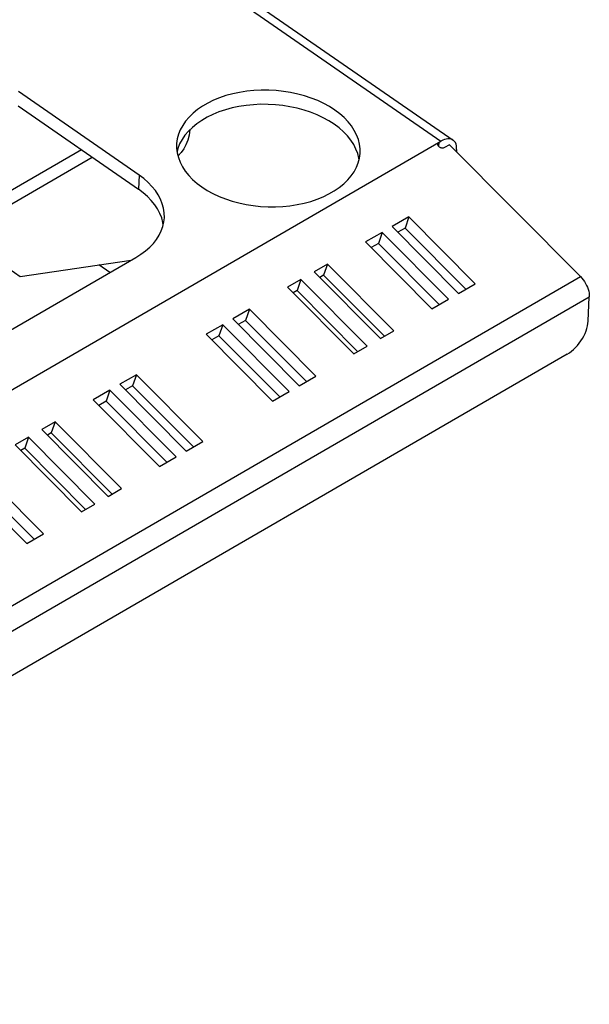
# Model space of a CAD drawing. Extents: x 0 to 594, y 0 to 420.
# Tile 42 of 48: x 557 to 570, y 78 to 99. Entities that reach past the tile are written whole.
import ezdxf

# ---------------------------------------------------------------- set-up
doc = ezdxf.new("R2010")
doc.units = 0
doc.header["$LTSCALE"] = 32.67
doc.layers.get('0').update_dxf_attribs({"linetype": 'CONTINUOUS'})

msp = doc.modelspace()

# ---------------------------------------------------------------- linework, layer by layer
at = {"color": 9, "linetype": 'CONTINUOUS'}
for p, q in [((557.594, 102.597), (566.604, 96.349)), ((566.561, 96.233), (566.566, 96.326)), ((560.031, 95.612), (560.017, 95.304)), ((544.331, 78.731), (569.645, 93.401)), ((544.522, 78.291), (569.837, 92.961))]:
    msp.add_line(p, q, dxfattribs=at)
at = {"color": 7, "linetype": 'CONTINUOUS'}
for p, q in [((557.759, 102.693), (566.872, 96.374)), ((560.031, 95.612), (557.41, 97.43)), ((557.397, 97.121), (560.017, 95.304)), ((541.434, 81.762), (566.604, 96.349)), ((558.776, 96.165), (553.168, 92.914)), ((566.792, 96.274), (566.681, 96.21)), ((569.645, 93.401), (566.792, 96.274)), ((566.948, 96.172), (566.946, 96.119)), ((553.404, 92.751), (559.012, 96.001)), ((560.906, 96.053), (560.875, 96.046)), ((565.906, 94.7), (565.544, 94.49)), ((565.906, 94.7), (565.824, 94.459)), ((567.352, 93.244), (565.906, 94.7)), ((565.544, 94.49), (566.99, 93.034)), ((565.824, 94.459), (565.666, 94.368)), ((567.148, 93.126), (565.824, 94.459)), ((565.327, 94.364), (564.965, 94.155)), ((565.327, 94.364), (565.245, 94.124)), ((566.773, 92.909), (565.327, 94.364)), ((564.965, 94.155), (566.411, 92.699)), ((565.245, 94.124), (565.087, 94.032)), ((566.57, 92.791), (565.245, 94.124)), ((556.665, 93.943), (557.445, 93.402)), ((556.999, 92.099), (559.964, 93.818)), ((557.445, 93.402), (559.86, 93.757)), ((559.397, 93.489), (559.158, 93.654)), ((564.134, 93.673), (563.844, 93.505)), ((564.134, 93.673), (564.052, 93.432)), ((565.58, 92.217), (564.134, 93.673)), ((563.555, 93.337), (563.266, 93.17)), ((563.555, 93.337), (563.473, 93.097)), ((565.001, 91.882), (563.555, 93.337)), ((563.844, 93.505), (565.29, 92.049)), ((564.052, 93.432), (563.966, 93.383)), ((565.376, 92.099), (564.052, 93.432)), ((563.266, 93.17), (564.712, 91.714)), ((566.99, 93.034), (567.352, 93.244)), ((563.473, 93.097), (563.387, 93.047)), ((564.798, 91.764), (563.473, 93.097)), ((566.411, 92.699), (566.773, 92.909)), ((569.813, 92.426), (569.837, 92.961)), ((562.434, 92.688), (562.072, 92.478)), ((562.434, 92.688), (562.352, 92.447)), ((563.88, 91.232), (562.434, 92.688)), ((562.072, 92.478), (563.518, 91.022)), ((561.855, 92.352), (561.494, 92.143)), ((561.855, 92.352), (561.773, 92.112)), ((563.301, 90.897), (561.855, 92.352)), ((562.352, 92.447), (562.194, 92.356)), ((563.676, 91.114), (562.352, 92.447)), ((561.494, 92.143), (562.94, 90.687)), ((561.773, 92.112), (561.615, 92.02)), ((563.098, 90.779), (561.773, 92.112)), ((565.29, 92.049), (565.58, 92.217)), ((564.712, 91.714), (565.001, 91.882)), ((569.358, 91.712), (544.911, 77.545)), ((559.975, 91.263), (559.613, 91.053)), ((559.975, 91.263), (559.893, 91.022)), ((561.421, 89.807), (559.975, 91.263)), ((563.518, 91.022), (563.88, 91.232)), ((559.613, 91.053), (561.059, 89.597)), ((559.893, 91.022), (559.735, 90.931)), ((561.217, 89.689), (559.893, 91.022)), ((559.396, 90.927), (559.035, 90.718)), ((559.396, 90.927), (559.314, 90.687)), ((560.842, 89.471), (559.396, 90.927)), ((562.94, 90.687), (563.301, 90.897)), ((559.035, 90.718), (560.48, 89.262)), ((559.314, 90.687), (559.156, 90.595)), ((560.639, 89.354), (559.314, 90.687)), ((558.203, 90.236), (557.913, 90.068)), ((558.203, 90.236), (558.121, 89.995)), ((559.649, 88.78), (558.203, 90.236)), ((557.624, 89.9), (557.335, 89.733)), ((557.624, 89.9), (557.542, 89.66)), ((559.07, 88.445), (557.624, 89.9)), ((557.913, 90.068), (559.359, 88.612)), ((558.121, 89.995), (558.035, 89.946)), ((559.445, 88.662), (558.121, 89.995)), ((557.335, 89.733), (558.781, 88.277)), ((561.059, 89.597), (561.421, 89.807)), ((557.542, 89.66), (557.456, 89.61)), ((558.867, 88.327), (557.542, 89.66)), ((560.48, 89.262), (560.842, 89.471)), ((557.949, 87.795), (556.503, 89.251)), ((556.141, 89.041), (557.587, 87.585)), ((557.746, 87.677), (556.421, 89.01)), ((559.359, 88.612), (559.649, 88.78)), ((558.781, 88.277), (559.07, 88.445)), ((557.587, 87.585), (557.949, 87.795))]:
    msp.add_line(p, q, dxfattribs=at)
for points in [[(564.294, 97.029), (564.179, 97.104), (564.054, 97.172), (563.922, 97.234), (563.783, 97.289), (563.638, 97.337), (563.488, 97.378), (563.333, 97.411), (563.176, 97.436), (563.016, 97.453), (562.855, 97.462), (562.694, 97.462), (562.534, 97.455), (562.377, 97.439), (562.222, 97.415), (562.071, 97.383), (561.925, 97.343), (561.786, 97.296), (561.653, 97.242), (561.528, 97.181), (561.411, 97.113), (561.304, 97.04), (561.207, 96.961), (561.121, 96.877), (561.045, 96.788), (560.982, 96.696), (560.93, 96.6), (560.891, 96.502), (560.865, 96.402), (560.851, 96.3), (560.85, 96.281)], [(564.281, 96.721), (564.165, 96.795), (564.041, 96.863), (563.909, 96.925), (563.769, 96.98), (563.624, 97.029), (563.474, 97.069), (563.319, 97.102), (563.162, 97.127), (563.002, 97.144), (562.841, 97.153), (562.68, 97.154), (562.521, 97.146), (562.363, 97.13), (562.208, 97.106), (562.057, 97.074), (561.912, 97.034), (561.772, 96.987), (561.639, 96.933), (561.514, 96.872), (561.398, 96.804), (561.29, 96.731), (561.193, 96.652), (561.107, 96.568), (561.031, 96.48), (560.968, 96.387), (560.916, 96.292), (560.877, 96.193), (560.859, 96.125)], [(564.846, 96.102), (564.845, 96.184), (564.833, 96.287), (564.808, 96.388), (564.77, 96.489), (564.719, 96.587), (564.657, 96.683), (564.583, 96.776), (564.497, 96.865), (564.401, 96.95), (564.294, 97.029)], [(561.14, 96.6), (561.139, 96.597), (561.12, 96.481), (561.091, 96.372), (561.053, 96.272), (561.006, 96.182), (560.951, 96.102), (560.887, 96.033), (560.88, 96.027)], [(564.823, 95.948), (564.819, 95.978), (564.794, 96.08), (564.756, 96.18), (564.706, 96.279), (564.643, 96.375), (564.569, 96.467), (564.483, 96.556), (564.387, 96.641), (564.281, 96.721)], [(566.539, 96.284), (566.54, 96.29), (566.543, 96.301), (566.548, 96.311), (566.556, 96.319), (566.566, 96.326)], [(566.872, 96.374), (566.855, 96.384), (566.826, 96.395), (566.794, 96.401), (566.759, 96.401), (566.723, 96.396), (566.684, 96.385), (566.644, 96.37), (566.604, 96.349)], [(566.948, 96.172), (566.948, 96.214), (566.943, 96.253), (566.934, 96.288), (566.92, 96.319), (566.902, 96.345), (566.88, 96.367), (566.872, 96.374)], [(560.85, 96.281), (560.85, 96.198), (560.863, 96.096), (560.888, 95.994), (560.926, 95.893), (560.976, 95.795), (561.039, 95.699), (561.113, 95.606), (561.199, 95.517), (561.295, 95.432), (561.401, 95.353)], [(566.681, 96.21), (566.67, 96.205), (566.657, 96.201), (566.643, 96.2), (566.629, 96.201), (566.614, 96.203), (566.6, 96.208), (566.586, 96.214), (566.573, 96.223), (566.562, 96.233), (566.553, 96.243), (566.546, 96.255), (566.541, 96.267), (566.539, 96.279), (566.539, 96.284)], [(561.401, 95.353), (561.517, 95.279), (561.641, 95.21), (561.774, 95.148), (561.913, 95.093), (562.058, 95.045), (562.208, 95.004), (562.363, 94.971), (562.52, 94.946), (562.68, 94.929), (562.841, 94.921), (563.002, 94.92), (563.161, 94.928), (563.319, 94.944), (563.474, 94.968), (563.625, 94.999), (563.77, 95.039), (563.91, 95.086), (564.043, 95.14), (564.168, 95.202), (564.284, 95.269), (564.392, 95.343), (564.489, 95.422), (564.575, 95.506), (564.651, 95.594), (564.714, 95.686), (564.766, 95.782), (564.805, 95.88), (564.831, 95.98), (564.845, 96.082), (564.846, 96.102)], [(560.583, 94.684), (560.581, 94.79), (560.566, 94.89), (560.539, 94.989), (560.5, 95.087), (560.449, 95.182), (560.387, 95.276), (560.313, 95.366), (560.229, 95.452), (560.135, 95.535), (560.031, 95.612)], [(560.559, 94.531), (560.552, 94.581), (560.525, 94.68), (560.486, 94.778), (560.435, 94.874), (560.373, 94.967), (560.299, 95.057), (560.215, 95.144), (560.121, 95.226), (560.017, 95.304)], [(559.964, 93.818), (560.073, 93.886), (560.173, 93.96), (560.264, 94.04), (560.344, 94.123), (560.413, 94.211), (560.471, 94.302), (560.517, 94.396), (560.551, 94.493), (560.573, 94.591), (560.583, 94.684)], [(569.645, 93.401), (569.676, 93.368), (569.705, 93.332), (569.732, 93.293), (569.756, 93.252), (569.778, 93.21), (569.797, 93.167), (569.812, 93.124), (569.824, 93.081), (569.832, 93.039), (569.836, 92.999), (569.837, 92.961)], [(569.358, 91.712), (569.403, 91.741), (569.449, 91.774), (569.493, 91.812), (569.536, 91.854), (569.578, 91.9), (569.617, 91.948), (569.654, 91.999), (569.687, 92.052), (569.717, 92.106), (569.744, 92.161), (569.767, 92.216), (569.785, 92.271), (569.799, 92.325), (569.808, 92.377), (569.813, 92.426)]]:
    msp.add_lwpolyline(points, dxfattribs=at)

doc.saveas('drawing.dxf')
